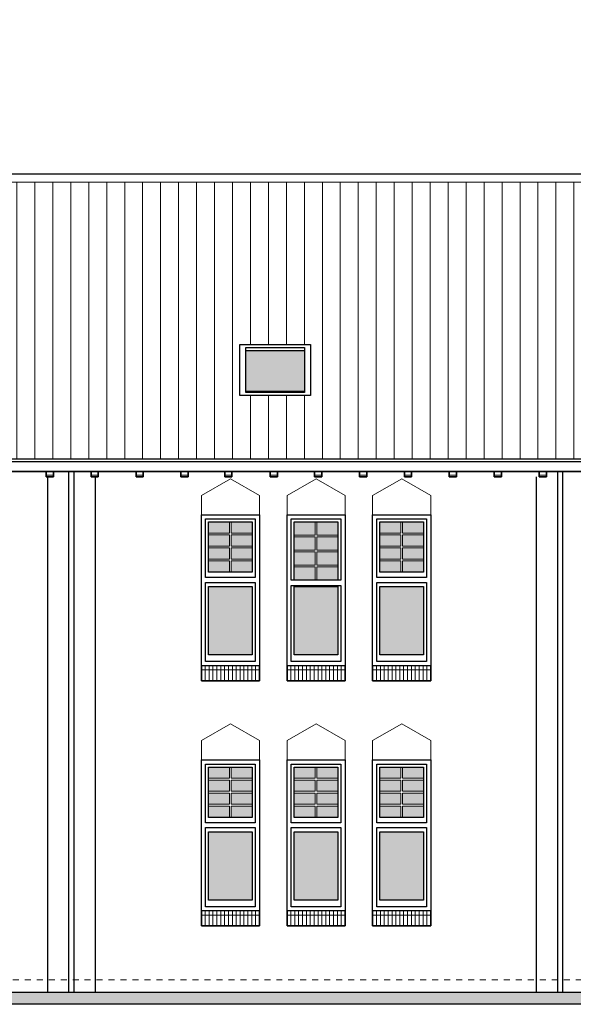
# Model space of a CAD drawing. Extents: x -59835 to 57885, y -767 to 224044.
# Tile 29 of 51: x -31135 to -21892, y 139994 to 156421. Entities that reach past the tile are written whole.
import ezdxf

# ---------------------------------------------------------------- set-up
doc = ezdxf.new("R2010")
doc.units = 0
doc.header["$MEASUREMENT"] = 0
doc.linetypes.add('DASHED', pattern=[200, 100, -100])
for name, color, linetype in [('102 - MAATVOERING', 7, 'Continuous'), ('21 - BUITENWANDEN', 92, 'Continuous'), ('27 - DAKEN', 92, 'Continuous'), ('31 - BUITENKOZIJNEN', 7, 'Continuous'), ('31.1 - ARCERING', 7, 'Continuous'), ('52 - AFVOERVOORZIENINGEN', 92, 'Continuous'), ('90 - TERREIN', 7, 'Continuous')]:
    doc.layers.add(name, color=color, linetype=linetype)

msp = doc.modelspace()

# ---------------------------------------------------------------- hatches: boundary and pattern name
at = {"layer": '27 - DAKEN', "linetype": 'Continuous', "lineweight": 13}
h = msp.add_hatch(dxfattribs=at)
h.set_pattern_fill("~A--G'$~", color=253, style=0, pattern_type=0)
h.set_pattern_definition([(90, (-40782, 150133), (-300, -1e-05), [])])
h.paths.add_polyline_path([(-40782, 150133), (-44718, 153713), (-33522, 153713), (-33522, 151003), (-34702, 151003), (-34702, 150153), (-33522, 150153), (-33522, 153713), (-26282, 153713), (-26282, 151003), (-27462, 151003), (-27462, 150153), (-26282, 150153), (-26282, 153713), (-17842, 153713), (-17842, 151003), (-19022, 151003), (-19022, 150153), (-17842, 150153), (-17842, 153713), (-9877.625, 153713), (-10989, 151333), (-10989, 151283), (-11122, 151283), (-11122, 151123), (-10322, 151123), (-10322, 150653), (-14092, 150653), (-14092, 150493), (-13532, 150493), (-12212, 149143), (-12212, 149093), (-40422, 149093), (-40422, 149383), (-40312, 149383), (-40218, 149473), (-40172, 149473), (-40172, 149633), (-40422, 149633), (-40422, 150133)], flags=0)
at = {"layer": '31.1 - ARCERING', "linetype": 'Continuous', "lineweight": 5}
for points in [[(-27362, 150223), (-27362, 150903), (-26382, 150903), (-26382, 150223)], [(-27362, 150223), (-27362, 150903), (-26382, 150903), (-26382, 150223)], [(-27982, 147855.5), (-27982, 148043), (-27632, 148043), (-27632, 147855.5)], [(-27982, 147855.5), (-27982, 148043), (-27632, 148043), (-27632, 147855.5)], [(-27602, 147855.5), (-27602, 148043), (-27252, 148043), (-27252, 147855.5)], [(-27602, 147855.5), (-27602, 148043), (-27252, 148043), (-27252, 147855.5)], [(-26552, 147823), (-26552, 148043), (-26202, 148043), (-26202, 147823)], [(-26552, 147823), (-26552, 148043), (-26202, 148043), (-26202, 147823)], [(-26172, 147823), (-26172, 148043), (-25822, 148043), (-25822, 147823)], [(-26172, 147823), (-26172, 148043), (-25822, 148043), (-25822, 147823)], [(-25122, 147855.5), (-25122, 148043), (-24772, 148043), (-24772, 147855.5)], [(-25122, 147855.5), (-25122, 148043), (-24772, 148043), (-24772, 147855.5)], [(-24742, 147855.5), (-24742, 148043), (-24392, 148043), (-24392, 147855.5)], [(-24742, 147855.5), (-24742, 148043), (-24392, 148043), (-24392, 147855.5)], [(-27982, 147638), (-27982, 147825.5), (-27632, 147825.5), (-27632, 147638)], [(-27982, 147638), (-27982, 147825.5), (-27632, 147825.5), (-27632, 147638)], [(-27602, 147638), (-27602, 147825.5), (-27252, 147825.5), (-27252, 147638)], [(-27602, 147638), (-27602, 147825.5), (-27252, 147825.5), (-27252, 147638)], [(-26552, 147573), (-26552, 147793), (-26202, 147793), (-26202, 147573)], [(-26552, 147573), (-26552, 147793), (-26202, 147793), (-26202, 147573)], [(-26172, 147573), (-26172, 147793), (-25822, 147793), (-25822, 147573)], [(-26172, 147573), (-26172, 147793), (-25822, 147793), (-25822, 147573)], [(-25122, 147638), (-25122, 147825.5), (-24772, 147825.5), (-24772, 147638)], [(-25122, 147638), (-25122, 147825.5), (-24772, 147825.5), (-24772, 147638)], [(-24742, 147638), (-24742, 147825.5), (-24392, 147825.5), (-24392, 147638)], [(-24742, 147638), (-24742, 147825.5), (-24392, 147825.5), (-24392, 147638)], [(-27982, 147420.5), (-27982, 147608), (-27632, 147608), (-27632, 147420.5)], [(-27982, 147420.5), (-27982, 147608), (-27632, 147608), (-27632, 147420.5)], [(-27602, 147420.5), (-27602, 147608), (-27252, 147608), (-27252, 147420.5)], [(-27602, 147420.5), (-27602, 147608), (-27252, 147608), (-27252, 147420.5)], [(-26552, 147323), (-26552, 147543), (-26202, 147543), (-26202, 147323)], [(-26552, 147323), (-26552, 147543), (-26202, 147543), (-26202, 147323)], [(-26172, 147323), (-26172, 147543), (-25822, 147543), (-25822, 147323)], [(-26172, 147323), (-26172, 147543), (-25822, 147543), (-25822, 147323)], [(-25122, 147420.5), (-25122, 147608), (-24772, 147608), (-24772, 147420.5)], [(-25122, 147420.5), (-25122, 147608), (-24772, 147608), (-24772, 147420.5)], [(-24742, 147420.5), (-24742, 147608), (-24392, 147608), (-24392, 147420.5)], [(-24742, 147420.5), (-24742, 147608), (-24392, 147608), (-24392, 147420.5)], [(-27982, 147203), (-27982, 147390.5), (-27632, 147390.5), (-27632, 147203)], [(-27982, 147203), (-27982, 147390.5), (-27632, 147390.5), (-27632, 147203)], [(-27602, 147203), (-27602, 147390.5), (-27252, 147390.5), (-27252, 147203)], [(-27602, 147203), (-27602, 147390.5), (-27252, 147390.5), (-27252, 147203)], [(-25122, 147203), (-25122, 147390.5), (-24772, 147390.5), (-24772, 147203)], [(-25122, 147203), (-25122, 147390.5), (-24772, 147390.5), (-24772, 147203)], [(-24742, 147203), (-24742, 147390.5), (-24392, 147390.5), (-24392, 147203)], [(-24742, 147203), (-24742, 147390.5), (-24392, 147390.5), (-24392, 147203)], [(-26552, 147073), (-26552, 147293), (-26202, 147293), (-26202, 147073)], [(-26552, 147073), (-26552, 147293), (-26202, 147293), (-26202, 147073)], [(-26172, 147073), (-26172, 147293), (-25822, 147293), (-25822, 147073)], [(-26172, 147073), (-26172, 147293), (-25822, 147293), (-25822, 147073)], [(-27982, 145823), (-27982, 146963), (-27252, 146963), (-27252, 145823)], [(-27982, 145823), (-27982, 146963), (-27252, 146963), (-27252, 145823)], [(-26552, 145823), (-26552, 146963), (-25822, 146963), (-25822, 145823)], [(-26552, 145823), (-26552, 146963), (-25822, 146963), (-25822, 145823)], [(-25122, 145823), (-25122, 146963), (-24392, 146963), (-24392, 145823)], [(-25122, 145823), (-25122, 146963), (-24392, 146963), (-24392, 145823)], [(-27982, 143765.5), (-27982, 143953), (-27632, 143953), (-27632, 143765.5)], [(-27982, 143765.5), (-27982, 143953), (-27632, 143953), (-27632, 143765.5)], [(-27602, 143765.5), (-27602, 143953), (-27252, 143953), (-27252, 143765.5)], [(-27602, 143765.5), (-27602, 143953), (-27252, 143953), (-27252, 143765.5)], [(-26552, 143765.5), (-26552, 143953), (-26202, 143953), (-26202, 143765.5)], [(-26552, 143765.5), (-26552, 143953), (-26202, 143953), (-26202, 143765.5)], [(-26172, 143765.5), (-26172, 143953), (-25822, 143953), (-25822, 143765.5)], [(-26172, 143765.5), (-26172, 143953), (-25822, 143953), (-25822, 143765.5)], [(-25122, 143765.5), (-25122, 143953), (-24772, 143953), (-24772, 143765.5)], [(-25122, 143765.5), (-25122, 143953), (-24772, 143953), (-24772, 143765.5)], [(-24742, 143765.5), (-24742, 143953), (-24392, 143953), (-24392, 143765.5)], [(-24742, 143765.5), (-24742, 143953), (-24392, 143953), (-24392, 143765.5)], [(-27982, 143548), (-27982, 143735.5), (-27632, 143735.5), (-27632, 143548)], [(-27982, 143548), (-27982, 143735.5), (-27632, 143735.5), (-27632, 143548)], [(-27602, 143548), (-27602, 143735.5), (-27252, 143735.5), (-27252, 143548)], [(-27602, 143548), (-27602, 143735.5), (-27252, 143735.5), (-27252, 143548)], [(-26552, 143548), (-26552, 143735.5), (-26202, 143735.5), (-26202, 143548)], [(-26552, 143548), (-26552, 143735.5), (-26202, 143735.5), (-26202, 143548)], [(-26172, 143548), (-26172, 143735.5), (-25822, 143735.5), (-25822, 143548)], [(-26172, 143548), (-26172, 143735.5), (-25822, 143735.5), (-25822, 143548)], [(-25122, 143548), (-25122, 143735.5), (-24772, 143735.5), (-24772, 143548)], [(-25122, 143548), (-25122, 143735.5), (-24772, 143735.5), (-24772, 143548)], [(-24742, 143548), (-24742, 143735.5), (-24392, 143735.5), (-24392, 143548)], [(-24742, 143548), (-24742, 143735.5), (-24392, 143735.5), (-24392, 143548)], [(-27982, 143330.5), (-27982, 143518), (-27632, 143518), (-27632, 143330.5)], [(-27982, 143330.5), (-27982, 143518), (-27632, 143518), (-27632, 143330.5)], [(-27602, 143330.5), (-27602, 143518), (-27252, 143518), (-27252, 143330.5)], [(-27602, 143330.5), (-27602, 143518), (-27252, 143518), (-27252, 143330.5)], [(-26552, 143330.5), (-26552, 143518), (-26202, 143518), (-26202, 143330.5)], [(-26552, 143330.5), (-26552, 143518), (-26202, 143518), (-26202, 143330.5)], [(-26172, 143330.5), (-26172, 143518), (-25822, 143518), (-25822, 143330.5)], [(-26172, 143330.5), (-26172, 143518), (-25822, 143518), (-25822, 143330.5)], [(-25122, 143330.5), (-25122, 143518), (-24772, 143518), (-24772, 143330.5)], [(-25122, 143330.5), (-25122, 143518), (-24772, 143518), (-24772, 143330.5)], [(-24742, 143330.5), (-24742, 143518), (-24392, 143518), (-24392, 143330.5)], [(-24742, 143330.5), (-24742, 143518), (-24392, 143518), (-24392, 143330.5)], [(-27982, 143113), (-27982, 143300.5), (-27632, 143300.5), (-27632, 143113)], [(-27982, 143113), (-27982, 143300.5), (-27632, 143300.5), (-27632, 143113)], [(-27602, 143113), (-27602, 143300.5), (-27252, 143300.5), (-27252, 143113)], [(-27602, 143113), (-27602, 143300.5), (-27252, 143300.5), (-27252, 143113)], [(-26552, 143113), (-26552, 143300.5), (-26202, 143300.5), (-26202, 143113)], [(-26552, 143113), (-26552, 143300.5), (-26202, 143300.5), (-26202, 143113)], [(-26172, 143113), (-26172, 143300.5), (-25822, 143300.5), (-25822, 143113)], [(-26172, 143113), (-26172, 143300.5), (-25822, 143300.5), (-25822, 143113)], [(-25122, 143113), (-25122, 143300.5), (-24772, 143300.5), (-24772, 143113)], [(-25122, 143113), (-25122, 143300.5), (-24772, 143300.5), (-24772, 143113)], [(-24742, 143113), (-24742, 143300.5), (-24392, 143300.5), (-24392, 143113)], [(-24742, 143113), (-24742, 143300.5), (-24392, 143300.5), (-24392, 143113)], [(-27982, 141733), (-27982, 142873), (-27252, 142873), (-27252, 141733)], [(-27982, 141733), (-27982, 142873), (-27252, 142873), (-27252, 141733)], [(-26552, 141733), (-26552, 142873), (-25822, 142873), (-25822, 141733)], [(-26552, 141733), (-26552, 142873), (-25822, 142873), (-25822, 141733)], [(-25122, 141733), (-25122, 142873), (-24392, 142873), (-24392, 141733)], [(-25122, 141733), (-25122, 142873), (-24392, 142873), (-24392, 141733)]]:
    msp.add_hatch(color=253, dxfattribs=at).paths.add_polyline_path(points, flags=0)
at = {"layer": '90 - TERREIN', "linetype": 'Continuous', "lineweight": 5}
msp.add_hatch(color=7, dxfattribs=at).paths.add_polyline_path([(-47103.9062, 139994.125), (-47086.0977, 140194.125), (-5943.0078, 140194.125), (-5943.0078, 139994.125)], flags=0)

# ---------------------------------------------------------------- linework, layer by layer
at = {"layer": '102 - MAATVOERING', "color": 213, "linetype": 'DASHED', "lineweight": 13}
msp.add_lwpolyline([(-50650, 140403), (-5943, 140403)], dxfattribs=at)
at = {"layer": '21 - BUITENWANDEN', "color": 92, "linetype": 'Continuous', "lineweight": 25}
for points in [[(-31322, 148883), (-30692, 148883)], [(-30692, 148883), (-30692, 148793), (-30572, 148793), (-30572, 148883)], [(-30572, 148883), (-29942, 148883)], [(-29942, 148883), (-29942, 148793), (-29822, 148793), (-29822, 148883)], [(-29822, 148883), (-29192, 148883)], [(-29192, 148883), (-29192, 148793), (-29072, 148793), (-29072, 148883)], [(-29072, 148883), (-28442, 148883)], [(-28442, 148883), (-28442, 148793), (-28322, 148793), (-28322, 148883)], [(-28322, 148883), (-27712, 148883)], [(-27712, 148883), (-27712, 148793), (-27592, 148793), (-27592, 148883)], [(-27592, 148883), (-26952, 148883)], [(-26952, 148883), (-26952, 148793), (-26832, 148793), (-26832, 148883)], [(-26832, 148883), (-26212, 148883)], [(-26212, 148883), (-26212, 148793), (-26092, 148793), (-26092, 148883)], [(-26092, 148883), (-25462, 148883)], [(-25462, 148883), (-25462, 148793), (-25342, 148793), (-25342, 148883)], [(-25342, 148883), (-24712, 148883)], [(-24712, 148883), (-24712, 148793), (-24592, 148793), (-24592, 148883)], [(-24592, 148883), (-23962, 148883)], [(-23962, 148883), (-23962, 148793), (-23842, 148793), (-23842, 148883)], [(-23842, 148883), (-23212, 148883)], [(-23212, 148883), (-23212, 148793), (-23092, 148793), (-23092, 148883)], [(-23092, 148883), (-22462, 148883)], [(-22462, 148883), (-22462, 148793), (-22342, 148793), (-22342, 148883)], [(-22342, 148883), (-21712, 148883)], [(-30672, 148793), (-30672, 140194.125)], [(-29872, 148793), (-29872, 140194.125)], [(-22512, 148793), (-22512, 140194.125)], [(-50650, 140388), (-49912, 140368.0625), (-47726, 140309), (-47086.125, 140194.125), (-5943, 140194.125)]]:
    msp.add_lwpolyline(points, dxfattribs=at)
at = {"layer": '21 - BUITENWANDEN', "color": 5, "linetype": 'Continuous', "lineweight": 5}
for points in [[(-30312, 148883), (-30312, 140194.125)], [(-30232, 148883), (-30232, 140194.125)], [(-22152, 148883), (-22152, 140194.125)], [(-22072, 148883), (-22072, 140194.125)], [(-27617, 148763), (-28102, 148483)], [(-27617, 148763), (-27132, 148483)], [(-26187, 148763), (-26672, 148483)], [(-26187, 148763), (-25702, 148483)], [(-24757, 148763), (-25242, 148483)], [(-24757, 148763), (-24272, 148483)], [(-28102, 148163), (-28102, 148483)], [(-27132, 148163), (-27132, 148483)], [(-26672, 148163), (-26672, 148483)], [(-25702, 148163), (-25702, 148483)], [(-25242, 148163), (-25242, 148483)], [(-24272, 148163), (-24272, 148483)], [(-27617, 144673), (-28102, 144393)], [(-27617, 144673), (-27132, 144393)], [(-26187, 144673), (-26672, 144393)], [(-26187, 144673), (-25702, 144393)], [(-24757, 144673), (-25242, 144393)], [(-24757, 144673), (-24272, 144393)], [(-28102, 144073), (-28102, 144393)], [(-27132, 144073), (-27132, 144393)], [(-26672, 144073), (-26672, 144393)], [(-25702, 144073), (-25702, 144393)], [(-25242, 144073), (-25242, 144393)], [(-24272, 144073), (-24272, 144393)]]:
    msp.add_lwpolyline(points, dxfattribs=at)
at = {"layer": '21 - BUITENWANDEN', "color": 92, "linetype": 'Continuous', "lineweight": 25}
for points in [[(-28102, 145393), (-28102, 148163), (-27132, 148163), (-27132, 145393)], [(-26672, 145393), (-26672, 148163), (-25702, 148163), (-25702, 145393)], [(-25242, 145393), (-25242, 148163), (-24272, 148163), (-24272, 145393)], [(-28102, 141303), (-28102, 144073), (-27132, 144073), (-27132, 141303)], [(-26672, 141303), (-26672, 144073), (-25702, 144073), (-25702, 141303)], [(-25242, 141303), (-25242, 144073), (-24272, 144073), (-24272, 141303)]]:
    msp.add_lwpolyline(points, close=True, dxfattribs=at)
at = {"layer": '27 - DAKEN', "color": 92, "linetype": 'Continuous', "lineweight": 25}
msp.add_lwpolyline([(-44862.5, 153843), (-40782, 150133), (-40422, 150133), (-40422, 149633), (-40422, 149093), (-12212, 149093), (-12212, 149143), (-13532, 150493), (-14092, 150493), (-14092, 150653), (-10322, 150653), (-10322, 151123), (-11122, 151123), (-11122, 151283), (-10989, 151283), (-10989, 151333), (-6925, 151333), (-6354, 156421), (-9920, 153843), (-9877.625, 153713), (-9920, 153843)], close=True, dxfattribs=at)
at = {"layer": '27 - DAKEN', "color": 5, "linetype": 'Continuous', "lineweight": 5}
msp.add_lwpolyline([(-44718, 153713), (-9877.625, 153713)], dxfattribs=at)
at = {"layer": '31 - BUITENKOZIJNEN', "color": 92, "linetype": 'Continuous', "lineweight": 25}
for points in [[(-27462, 150153), (-27462, 151003), (-26282, 151003), (-26282, 150153)], [(-27362, 150203), (-27362, 150953), (-26382, 150953), (-26382, 150203)], [(-28102, 145643), (-28102, 148163), (-27132, 148163), (-27132, 145643)], [(-28032, 147113), (-28032, 148093), (-27202, 148093), (-27202, 147113)], [(-27982, 147203), (-27982, 148043), (-27252, 148043), (-27252, 147203)], [(-26672, 145643), (-26672, 148163), (-25702, 148163), (-25702, 145643)], [(-26602, 147073), (-26602, 148093), (-25772, 148093), (-25772, 147073)], [(-25242, 145643), (-25242, 148163), (-24272, 148163), (-24272, 145643)], [(-25172, 147113), (-25172, 148093), (-24342, 148093), (-24342, 147113)], [(-25122, 147203), (-25122, 148043), (-24392, 148043), (-24392, 147203)], [(-28032, 145713), (-28032, 147033), (-27202, 147033), (-27202, 145713)], [(-25172, 145713), (-25172, 147033), (-24342, 147033), (-24342, 145713)], [(-27982, 145823), (-27982, 146963), (-27252, 146963), (-27252, 145823)], [(-26602, 145713), (-26602, 146983), (-25772, 146983), (-25772, 145713)], [(-26552, 145823), (-26552, 146963), (-25822, 146963), (-25822, 145823)], [(-25122, 145823), (-25122, 146963), (-24392, 146963), (-24392, 145823)], [(-28102, 141553), (-28102, 144073), (-27132, 144073), (-27132, 141553)], [(-26672, 141553), (-26672, 144073), (-25702, 144073), (-25702, 141553)], [(-25242, 141553), (-25242, 144073), (-24272, 144073), (-24272, 141553)], [(-28032, 143023), (-28032, 144003), (-27202, 144003), (-27202, 143023)], [(-27982, 143113), (-27982, 143953), (-27252, 143953), (-27252, 143113)], [(-26602, 143023), (-26602, 144003), (-25772, 144003), (-25772, 143023)], [(-26552, 143113), (-26552, 143953), (-25822, 143953), (-25822, 143113)], [(-25172, 143023), (-25172, 144003), (-24342, 144003), (-24342, 143023)], [(-25122, 143113), (-25122, 143953), (-24392, 143953), (-24392, 143113)], [(-28032, 141623), (-28032, 142943), (-27202, 142943), (-27202, 141623)], [(-26602, 141623), (-26602, 142943), (-25772, 142943), (-25772, 141623)], [(-25172, 141623), (-25172, 142943), (-24342, 142943), (-24342, 141623)], [(-27982, 141733), (-27982, 142873), (-27252, 142873), (-27252, 141733)], [(-26552, 141733), (-26552, 142873), (-25822, 142873), (-25822, 141733)], [(-25122, 141733), (-25122, 142873), (-24392, 142873), (-24392, 141733)]]:
    msp.add_lwpolyline(points, close=True, dxfattribs=at)
for points in [[(-27362, 150903), (-26382, 150903)], [(-27362, 150223), (-26382, 150223)], [(-26552, 147073), (-26552, 148043), (-25822, 148043), (-25822, 147073)], [(-28102, 145643), (-28102, 145393), (-27132, 145393), (-27132, 145643)], [(-26672, 145643), (-26672, 145393), (-25702, 145393), (-25702, 145643)], [(-25242, 145643), (-25242, 145393), (-24272, 145393), (-24272, 145643)], [(-28102, 141553), (-28102, 141303), (-27132, 141303), (-27132, 141553)], [(-26672, 141553), (-26672, 141303), (-25702, 141303), (-25702, 141553)], [(-25242, 141553), (-25242, 141303), (-24272, 141303), (-24272, 141553)]]:
    msp.add_lwpolyline(points, dxfattribs=at)
at = {"layer": '31 - BUITENKOZIJNEN', "color": 5, "linetype": 'Continuous', "lineweight": 5}
for points in [[(-27632, 147855.5), (-27632, 148043)], [(-27602, 147855.5), (-27602, 148043)], [(-26202, 148043), (-26552, 148043)], [(-26202, 147823), (-26202, 148043)], [(-26172, 147823), (-26172, 148043)], [(-25822, 148043), (-26172, 148043)], [(-24772, 147855.5), (-24772, 148043)], [(-24742, 147855.5), (-24742, 148043)], [(-27982, 147855.5), (-27632, 147855.5)], [(-27252, 147855.5), (-27602, 147855.5)], [(-25122, 147855.5), (-24772, 147855.5)], [(-24392, 147855.5), (-24742, 147855.5)], [(-27982, 147825.5), (-27632, 147825.5)], [(-27632, 147825.5), (-27632, 147638)], [(-27252, 147825.5), (-27602, 147825.5)], [(-27602, 147825.5), (-27602, 147638)], [(-26552, 147823), (-26202, 147823)], [(-26552, 147793), (-26202, 147793)], [(-26202, 147573), (-26202, 147793)], [(-25822, 147823), (-26172, 147823)], [(-26172, 147573), (-26172, 147793)], [(-26172, 147793), (-25822, 147793)], [(-25122, 147825.5), (-24772, 147825.5)], [(-24772, 147825.5), (-24772, 147638)], [(-24392, 147825.5), (-24742, 147825.5)], [(-24742, 147825.5), (-24742, 147638)], [(-27982, 147638), (-27632, 147638)], [(-27982, 147608), (-27632, 147608)], [(-27632, 147608), (-27632, 147420.5)], [(-27252, 147638), (-27602, 147638)], [(-27252, 147608), (-27602, 147608)], [(-27602, 147608), (-27602, 147420.5)], [(-26552, 147573), (-26202, 147573)], [(-26552, 147543), (-26202, 147543)], [(-26202, 147323), (-26202, 147543)], [(-25822, 147573), (-26172, 147573)], [(-26172, 147323), (-26172, 147543)], [(-26172, 147543), (-25822, 147543)], [(-25122, 147638), (-24772, 147638)], [(-25122, 147608), (-24772, 147608)], [(-24772, 147608), (-24772, 147420.5)], [(-24392, 147638), (-24742, 147638)], [(-24392, 147608), (-24742, 147608)], [(-24742, 147608), (-24742, 147420.5)], [(-27982, 147420.5), (-27632, 147420.5)], [(-27982, 147390.5), (-27632, 147390.5)], [(-27632, 147390.5), (-27632, 147203)], [(-27252, 147420.5), (-27602, 147420.5)], [(-27252, 147390.5), (-27602, 147390.5)], [(-27602, 147390.5), (-27602, 147203)], [(-25122, 147420.5), (-24772, 147420.5)], [(-25122, 147390.5), (-24772, 147390.5)], [(-24772, 147390.5), (-24772, 147203)], [(-24392, 147420.5), (-24742, 147420.5)], [(-24392, 147390.5), (-24742, 147390.5)], [(-24742, 147390.5), (-24742, 147203)], [(-26552, 147323), (-26202, 147323)], [(-26202, 147293), (-26552, 147293)], [(-26202, 147073), (-26202, 147293)], [(-25822, 147323), (-26172, 147323)], [(-26172, 147073), (-26172, 147293)], [(-26172, 147293), (-25822, 147293)], [(-26552, 147073), (-26202, 147073)], [(-25822, 147073), (-26172, 147073)], [(-28102, 145573), (-27132, 145573)], [(-28037.3125, 145393), (-28037.3125, 145643)], [(-27972.625, 145393), (-27972.625, 145643)], [(-27907.9375, 145393), (-27907.9375, 145643)], [(-27843.25, 145393), (-27843.25, 145643)], [(-27778.5625, 145393), (-27778.5625, 145643)], [(-27713.875, 145393), (-27713.875, 145643)], [(-27649.1875, 145393), (-27649.1875, 145643)], [(-27584.5, 145393), (-27584.5, 145643)], [(-27519.8125, 145393), (-27519.8125, 145643)], [(-27455.125, 145393), (-27455.125, 145643)], [(-27390.4375, 145393), (-27390.4375, 145643)], [(-27325.75, 145393), (-27325.75, 145643)], [(-27261.0625, 145393), (-27261.0625, 145643)], [(-27196.375, 145393), (-27196.375, 145643)], [(-26672, 145573), (-25702, 145573)], [(-26607.3125, 145393), (-26607.3125, 145643)], [(-26542.625, 145393), (-26542.625, 145643)], [(-26477.9375, 145393), (-26477.9375, 145643)], [(-26413.25, 145393), (-26413.25, 145643)], [(-26348.5625, 145393), (-26348.5625, 145643)], [(-26283.875, 145393), (-26283.875, 145643)], [(-26219.1875, 145393), (-26219.1875, 145643)], [(-26154.5, 145393), (-26154.5, 145643)], [(-26089.8125, 145393), (-26089.8125, 145643)], [(-26025.125, 145393), (-26025.125, 145643)], [(-25960.4375, 145393), (-25960.4375, 145643)], [(-25895.75, 145393), (-25895.75, 145643)], [(-25831.0625, 145393), (-25831.0625, 145643)], [(-25766.375, 145393), (-25766.375, 145643)], [(-25242, 145573), (-24272, 145573)], [(-25177.3125, 145393), (-25177.3125, 145643)], [(-25112.625, 145393), (-25112.625, 145643)], [(-25047.9375, 145393), (-25047.9375, 145643)], [(-24983.25, 145393), (-24983.25, 145643)], [(-24918.5625, 145393), (-24918.5625, 145643)], [(-24853.875, 145393), (-24853.875, 145643)], [(-24789.1875, 145393), (-24789.1875, 145643)], [(-24724.5, 145393), (-24724.5, 145643)], [(-24659.8125, 145393), (-24659.8125, 145643)], [(-24595.125, 145393), (-24595.125, 145643)], [(-24530.4375, 145393), (-24530.4375, 145643)], [(-24465.75, 145393), (-24465.75, 145643)], [(-24401.0625, 145393), (-24401.0625, 145643)], [(-24336.375, 145393), (-24336.375, 145643)], [(-27632, 143765.5), (-27632, 143953)], [(-27602, 143765.5), (-27602, 143953)], [(-26202, 143765.5), (-26202, 143953)], [(-26172, 143765.5), (-26172, 143953)], [(-24772, 143765.5), (-24772, 143953)], [(-24742, 143765.5), (-24742, 143953)], [(-27982, 143765.5), (-27632, 143765.5)], [(-27982, 143735.5), (-27632, 143735.5)], [(-27632, 143735.5), (-27632, 143548)], [(-27252, 143765.5), (-27602, 143765.5)], [(-27252, 143735.5), (-27602, 143735.5)], [(-27602, 143735.5), (-27602, 143548)], [(-26552, 143765.5), (-26202, 143765.5)], [(-26552, 143735.5), (-26202, 143735.5)], [(-26202, 143735.5), (-26202, 143548)], [(-25822, 143765.5), (-26172, 143765.5)], [(-25822, 143735.5), (-26172, 143735.5)], [(-26172, 143735.5), (-26172, 143548)], [(-25122, 143765.5), (-24772, 143765.5)], [(-25122, 143735.5), (-24772, 143735.5)], [(-24772, 143735.5), (-24772, 143548)], [(-24392, 143765.5), (-24742, 143765.5)], [(-24392, 143735.5), (-24742, 143735.5)], [(-24742, 143735.5), (-24742, 143548)], [(-27982, 143548), (-27632, 143548)], [(-27982, 143518), (-27632, 143518)], [(-27632, 143518), (-27632, 143330.5)], [(-27252, 143548), (-27602, 143548)], [(-27252, 143518), (-27602, 143518)], [(-27602, 143518), (-27602, 143330.5)], [(-26552, 143548), (-26202, 143548)], [(-26552, 143518), (-26202, 143518)], [(-26202, 143518), (-26202, 143330.5)], [(-25822, 143548), (-26172, 143548)], [(-25822, 143518), (-26172, 143518)], [(-26172, 143518), (-26172, 143330.5)], [(-25122, 143548), (-24772, 143548)], [(-25122, 143518), (-24772, 143518)], [(-24772, 143518), (-24772, 143330.5)], [(-24392, 143548), (-24742, 143548)], [(-24392, 143518), (-24742, 143518)], [(-24742, 143518), (-24742, 143330.5)], [(-27982, 143330.5), (-27632, 143330.5)], [(-27982, 143300.5), (-27632, 143300.5)], [(-27632, 143300.5), (-27632, 143113)], [(-27252, 143330.5), (-27602, 143330.5)], [(-27252, 143300.5), (-27602, 143300.5)], [(-27602, 143300.5), (-27602, 143113)], [(-26552, 143330.5), (-26202, 143330.5)], [(-26552, 143300.5), (-26202, 143300.5)], [(-26202, 143300.5), (-26202, 143113)], [(-25822, 143330.5), (-26172, 143330.5)], [(-25822, 143300.5), (-26172, 143300.5)], [(-26172, 143300.5), (-26172, 143113)], [(-25122, 143330.5), (-24772, 143330.5)], [(-25122, 143300.5), (-24772, 143300.5)], [(-24772, 143300.5), (-24772, 143113)], [(-24392, 143330.5), (-24742, 143330.5)], [(-24392, 143300.5), (-24742, 143300.5)], [(-24742, 143300.5), (-24742, 143113)], [(-28102, 141483), (-27132, 141483)], [(-28037.3125, 141303), (-28037.3125, 141553)], [(-27972.625, 141303), (-27972.625, 141553)], [(-27907.9375, 141303), (-27907.9375, 141553)], [(-27843.25, 141303), (-27843.25, 141553)], [(-27778.5625, 141303), (-27778.5625, 141553)], [(-27713.875, 141303), (-27713.875, 141553)], [(-27649.1875, 141303), (-27649.1875, 141553)], [(-27584.5, 141303), (-27584.5, 141553)], [(-27519.8125, 141303), (-27519.8125, 141553)], [(-27455.125, 141303), (-27455.125, 141553)], [(-27390.4375, 141303), (-27390.4375, 141553)], [(-27325.75, 141303), (-27325.75, 141553)], [(-27261.0625, 141303), (-27261.0625, 141553)], [(-27196.375, 141303), (-27196.375, 141553)], [(-26672, 141483), (-25702, 141483)], [(-26607.3125, 141303), (-26607.3125, 141553)], [(-26542.625, 141303), (-26542.625, 141553)], [(-26477.9375, 141303), (-26477.9375, 141553)], [(-26413.25, 141303), (-26413.25, 141553)], [(-26348.5625, 141303), (-26348.5625, 141553)], [(-26283.875, 141303), (-26283.875, 141553)], [(-26219.1875, 141303), (-26219.1875, 141553)], [(-26154.5, 141303), (-26154.5, 141553)], [(-26089.8125, 141303), (-26089.8125, 141553)], [(-26025.125, 141303), (-26025.125, 141553)], [(-25960.4375, 141303), (-25960.4375, 141553)], [(-25895.75, 141303), (-25895.75, 141553)], [(-25831.0625, 141303), (-25831.0625, 141553)], [(-25766.375, 141303), (-25766.375, 141553)], [(-25242, 141483), (-24272, 141483)], [(-25177.3125, 141303), (-25177.3125, 141553)], [(-25112.625, 141303), (-25112.625, 141553)], [(-25047.9375, 141303), (-25047.9375, 141553)], [(-24983.25, 141303), (-24983.25, 141553)], [(-24918.5625, 141303), (-24918.5625, 141553)], [(-24853.875, 141303), (-24853.875, 141553)], [(-24789.1875, 141303), (-24789.1875, 141553)], [(-24724.5, 141303), (-24724.5, 141553)], [(-24659.8125, 141303), (-24659.8125, 141553)], [(-24595.125, 141303), (-24595.125, 141553)], [(-24530.4375, 141303), (-24530.4375, 141553)], [(-24465.75, 141303), (-24465.75, 141553)], [(-24401.0625, 141303), (-24401.0625, 141553)], [(-24336.375, 141303), (-24336.375, 141553)]]:
    msp.add_lwpolyline(points, dxfattribs=at)
at = {"layer": '52 - AFVOERVOORZIENINGEN', "color": 92, "linetype": 'Continuous', "lineweight": 25}
for points in [[(-12272, 149043), (-40422, 149043)], [(-12272, 148883), (-40422, 148883)], [(-30312, 140194.125), (-30312, 148883)], [(-30232, 148883), (-30232, 140194.125)], [(-22152, 140194.125), (-22152, 148883)], [(-22072, 148883), (-22072, 140194.125)], [(-30312, 140194.125), (-30232, 140194.125)], [(-22152, 140194.125), (-22072, 140194.125)]]:
    msp.add_lwpolyline(points, dxfattribs=at)
for points in [[(-30692, 148883), (-30572, 148883), (-30572, 148793), (-30692, 148793)], [(-29942, 148883), (-29822, 148883), (-29822, 148793), (-29942, 148793)], [(-29192, 148883), (-29072, 148883), (-29072, 148793), (-29192, 148793)], [(-28442, 148883), (-28322, 148883), (-28322, 148793), (-28442, 148793)], [(-27712, 148883), (-27592, 148883), (-27592, 148793), (-27712, 148793)], [(-26952, 148883), (-26832, 148883), (-26832, 148793), (-26952, 148793)], [(-26212, 148883), (-26092, 148883), (-26092, 148793), (-26212, 148793)], [(-25462, 148883), (-25342, 148883), (-25342, 148793), (-25462, 148793)], [(-24712, 148883), (-24592, 148883), (-24592, 148793), (-24712, 148793)], [(-23962, 148883), (-23842, 148883), (-23842, 148793), (-23962, 148793)], [(-23212, 148883), (-23092, 148883), (-23092, 148793), (-23212, 148793)], [(-22462, 148883), (-22342, 148883), (-22342, 148793), (-22462, 148793)]]:
    msp.add_lwpolyline(points, close=True, dxfattribs=at)
at = {"layer": '52 - AFVOERVOORZIENINGEN', "color": 5, "linetype": 'Continuous', "lineweight": 5}
for points in [[(-30692, 148823), (-30572, 148823)], [(-29942, 148823), (-29822, 148823)], [(-29192, 148823), (-29072, 148823)], [(-28442, 148823), (-28322, 148823)], [(-27712, 148823), (-27592, 148823)], [(-26952, 148823), (-26832, 148823)], [(-26212, 148823), (-26092, 148823)], [(-25462, 148823), (-25342, 148823)], [(-24712, 148823), (-24592, 148823)], [(-23962, 148823), (-23842, 148823)], [(-23212, 148823), (-23092, 148823)], [(-22462, 148823), (-22342, 148823)]]:
    msp.add_lwpolyline(points, dxfattribs=at)
at = {"layer": '90 - TERREIN', "color": 92, "linetype": 'Continuous', "lineweight": 25}
for points in [[(-47086.0977, 140194.125), (-5943.0078, 140194.125)], [(-5943.0078, 139994.125), (-47103.9062, 139994.125)]]:
    msp.add_lwpolyline(points, dxfattribs=at)

doc.saveas('drawing.dxf')
